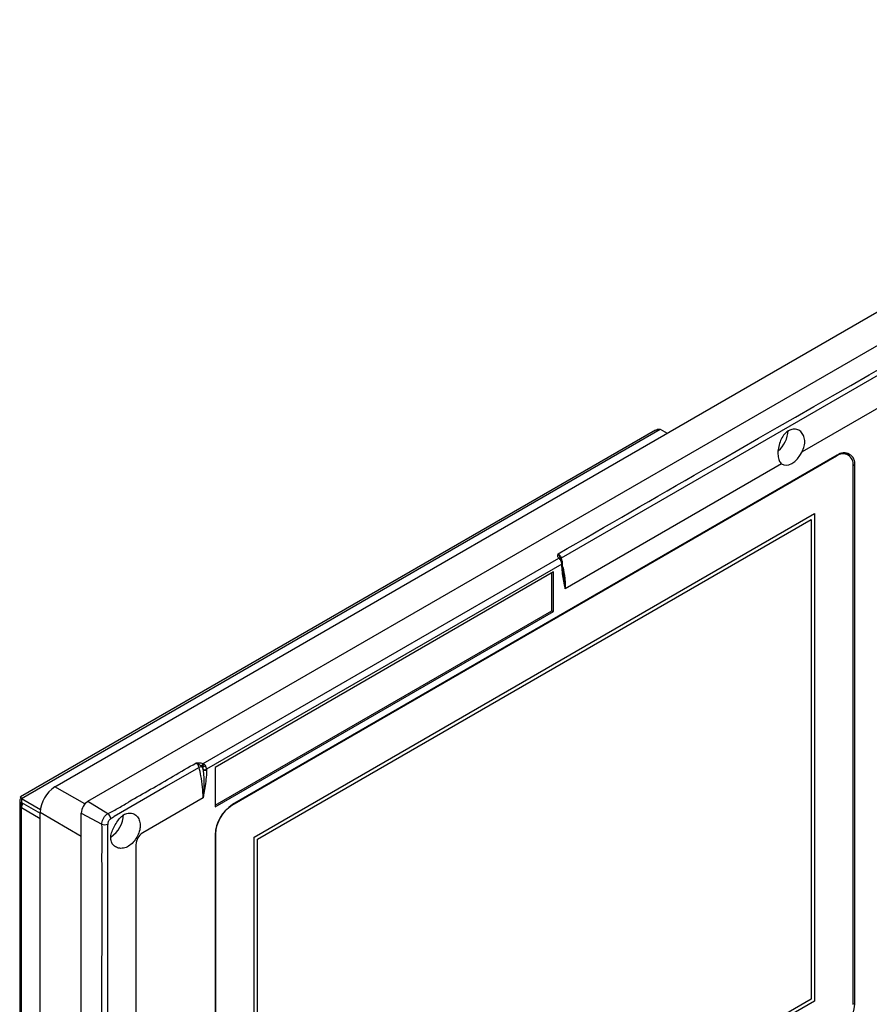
# Model space of a CAD drawing. Header units: millimetres. Extents: x 7143 to 9546, y -1575 to -869.
# Tile 84 of 94: x 8876 to 9052, y -1137 to -934. Entities that reach past the tile are written whole.
import ezdxf

# ---------------------------------------------------------------- set-up
doc = ezdxf.new("R2010")
doc.units = ezdxf.units.MM
doc.header["$LTSCALE"] = 3

msp = doc.modelspace()

# ---------------------------------------------------------------- linework, layer by layer
at = {"linetype": 'Continuous', "lineweight": 30}
for p, q in [((8890.45, -1095.25), (9170.47, -933.6)), ((8883.59, -1092.28), (9150.17, -938.39)), ((9170.47, -946.66), (9038.23, -1023)), ((9007.87, -1018.49), (8876.49, -1094.33)), ((8876.66, -1094.64), (9008.89, -1018.3)), ((9008.89, -1018.3), (9010.31, -1019.13)), ((9045.39, -1023.86), (8920.24, -1096.11)), ((9045.52, -1023.69), (8920.36, -1095.94)), ((9045.39, -1023.86), (9045.31, -1023.81)), ((9047.79, -1023.62), (9047.06, -1023.2)), ((9047.37, -1023.38), (9047.26, -1023.2)), ((9034, -1025.44), (8989.23, -1051.28)), ((9048.78, -1025.57), (9049.13, -1025.77)), ((9048.79, -1137.28), (9048.79, -1025.82)), ((9049.13, -1137.23), (9049.13, -1025.77)), ((8924.83, -1102.69), (9040.8, -1035.74)), ((9040.8, -1035.74), (9040.8, -1136.58)), ((8925.54, -1103.1), (9040.09, -1036.97)), ((9040.09, -1036.97), (9040.09, -1136.18)), ((8914.28, -1087.43), (8987.87, -1044.95)), ((8988.53, -1046.18), (8914.99, -1088.63)), ((8988.05, -1045.12), (8987.87, -1044.95)), ((8988.4, -1044.99), (8988.45, -1045.3)), ((8988.53, -1046.27), (8988.53, -1046.18)), ((8988.67, -1046.07), (8988.67, -1045.97)), ((8986.76, -1047.81), (8916.76, -1088.23)), ((8986.48, -1055.82), (8986.48, -1047.98)), ((8986.76, -1055.98), (8986.76, -1047.81)), ((8988.85, -1048.25), (8988.83, -1048.1)), ((8916.76, -1096.06), (8986.48, -1055.82)), ((8916.76, -1096.39), (8986.76, -1055.98)), ((8986.48, -1055.82), (8986.76, -1055.98)), ((8914.08, -1088.12), (8914.01, -1088.04)), ((8914.17, -1088.26), (8914.28, -1088.74)), ((8914.28, -1087.43), (8914.51, -1087.59)), ((8914.28, -1088.74), (8914.28, -1088.63)), ((8914.99, -1088.63), (8914.99, -1088.74)), ((8916.76, -1088.23), (8916.76, -1096.39)), ((8889.8, -1095.8), (8883.59, -1092.28)), ((8876.31, -1095.13), (8876.31, -1194.42)), ((8876.66, -1094.64), (8876.66, -1095.46)), ((8876.66, -1094.64), (8880.61, -1096.92)), ((8876.66, -1094.64), (8876.97, -1094.82)), ((8876.66, -1095.46), (8880.56, -1097.71)), ((8876.8, -1095.54), (8876.66, -1095.62)), ((8890.45, -1095.25), (8894.58, -1097.8)), ((8914.28, -1094.55), (8901.77, -1101.78)), ((8876.66, -1096.6), (8876.66, -1095.62)), ((8876.66, -1193.93), (8876.66, -1096.6)), ((8880.56, -1098.85), (8876.66, -1096.6)), ((8880.56, -1236.34), (8880.56, -1097.53)), ((8889.04, -1102.51), (8880.56, -1097.53)), ((8920.24, -1096.11), (8920.16, -1096.07)), ((8889.04, -1257.74), (8889.04, -1097.7)), ((8889.04, -1097.7), (8893.32, -1100)), ((8916.84, -1101.99), (8916.76, -1101.95)), ((8916.76, -1102.19), (8916.76, -1213.65)), ((8916.84, -1101.99), (8916.84, -1213.45)), ((8924.83, -1203.53), (8924.83, -1102.69)), ((8925.54, -1202.31), (8925.54, -1103.1)), ((8900.35, -1104.23), (8900.35, -1154.04)), ((9040.09, -1136.18), (8925.54, -1202.31)), ((9040.8, -1136.58), (8924.83, -1203.53)), ((9048.79, -1137.03), (9049.13, -1137.23))]:
    msp.add_line(p, q, dxfattribs=at)
at = {"linetype": 'Continuous', "lineweight": 30, "flags": 128}
for points in [[(9174.67, -937.46), (9174.67, -937.46), (9173.25, -938.28), (9167.6, -941.54), (9144.97, -954.61), (9054.46, -1006.85), (8988.4, -1044.99)], [(9034, -1025.44), (9034.43, -1025.67), (9034.95, -1025.74), (9035.52, -1025.63), (9036.12, -1025.36), (9036.71, -1024.94), (9037.28, -1024.39), (9037.8, -1023.73), (9038.23, -1023)], [(8988.32, -1045.12), (8988.32, -1045.11), (8988.28, -1045.09), (8988.24, -1045.08), (8988.18, -1045.08), (8988.12, -1045.09), (8988.05, -1045.12)], [(8988.18, -1044.97), (8988.21, -1044.99), (8988.22, -1045)], [(8913.44, -1088.26), (8912.38, -1088.88), (8906.73, -1092.14), (8895.89, -1098.4), (8895.89, -1098.4)], [(8894.49, -1100.86), (8894.49, -1100.86), (8894.49, -1102.49), (8894.49, -1109.02), (8894.49, -1135.15), (8894.49, -1150.3), (8894.49, -1156.46)]]:
    msp.add_lwpolyline(points, dxfattribs=at)
at = {"linetype": 'Continuous', "lineweight": 30}
for centre, radius, start, end in [((9029.28, -1018.25), 6.07, 311.5084, 357.2528), ((9046.72, -1025.49), 2.1, 350.7861, 129.2038), ((9046.93, -1025.42), 2.23, 350.786, 129.2036), ((8988, -1045.27), 0.345, 60.2518, 112.8501), ((8988.61, -1045.39), 0.447, 118.197, 136.1857), ((8990.21, -1048.64), 3.7, 117.6081, 120.8804), ((8987.08, -1046.23), 1.45, 1.9961, 31.5823), ((8988.42, -1045.95), 0.251, 294.3751, 354.2983), ((8988.43, -1046.04), 0.247, 293.7919, 355.202), ((8914.02, -1089.31), 1.2, 86.9963, 118.84), ((8915.08, -1088.15), 1.07, 138.1061, 174.3733), ((8915.4, -1088.73), 1.46, 128.178, 155.0624), ((8921.13, -1098.93), 12.73, 119.9898, 123.1263), ((8913.55, -1088.66), 0.73, 2.0718, 32.4112), ((8914.63, -1087.95), 0.768, 242.6088, 297.3908), ((8914.63, -1088.06), 0.768, 242.6088, 297.3908), ((8913.53, -1088.68), 1.46, 2.0706, 32.4129), ((8887.14, -1097.83), 6.58, 122.6054, 177.3944), ((8876.85, -1095.13), 0.524, 110.7833, 249.2152), ((8892.11, -1097.84), 3.07, 122.6054, 177.3951), ((8878.47, -1096.68), 1.8, 145.0692, 177.561), ((8924.59, -1102.54), 7.84, 122.6054, 177.3945), ((8924.21, -1102.33), 7.38, 122.6053, 177.3945), ((8893.45, -1099.12), 1.74, 8.4952, 49.2236), ((8891.83, -1097.69), 5.98, 304.232, 357.5479), ((8893.89, -1098.35), 1.74, 250.9589, 291.5932), ((8903.42, -1104.37), 3.07, 122.6052, 177.3948), ((9041.3, -1136.87), 7.84, 302.6054, 357.3946)]:
    msp.add_arc(centre, radius, start, end, dxfattribs=at)
for points, knots in [([(8987.76, -1044.07), (8997.77, -1038.28), (9048.3, -1009.06), (9108.36, -975.21), (9158.23, -945.28), (9170.43, -938.8), (9173.21, -937.03), (9174.6, -936.15)], [0, 0, 0, 0, 0.160834, 0.811738, 0.953114, 0.97659, 1, 1, 1, 1]), ([(9007.87, -1018.5), (9008.02, -1018.42), (9008.33, -1018.27), (9008.7, -1018.29), (9008.89, -1018.3)], [0, 0, 0, 0, 0.478145, 1, 1, 1, 1]), ([(9038.23, -1023), (9038.4, -1022.6), (9038.74, -1021.81), (9038.84, -1020.6), (9038.59, -1019.54), (9038, -1018.72), (9037.15, -1018.26), (9036.16, -1018.25), (9035.2, -1018.68), (9034.38, -1019.5), (9033.75, -1020.59), (9033.35, -1021.86), (9033.19, -1023.16), (9033.31, -1024.32), (9033.61, -1025.07), (9033.9, -1025.35), (9034, -1025.44)], [0, 0, 0, 0, 0.073123, 0.146254, 0.219342, 0.293647, 0.369574, 0.445312, 0.518447, 0.589379, 0.660985, 0.73527, 0.811387, 0.88683, 0.960529, 1, 1, 1, 1]), ([(8987.68, -1044.44), (8987.68, -1044.38), (8987.7, -1044.26), (8987.74, -1044.13), (8987.76, -1044.07), (8987.76, -1044.07)], [0, 0, 0, 0, 0.470947, 0.990041, 1, 1, 1, 1]), ([(8987.87, -1044.95), (8987.8, -1044.86), (8987.68, -1044.69), (8987.68, -1044.51), (8987.68, -1044.44)], [0, 0, 0, 0, 0.579565, 1, 1, 1, 1]), ([(8987.76, -1044.07), (8987.83, -1044.12), (8987.96, -1044.21), (8988.14, -1044.43), (8988.3, -1044.68), (8988.37, -1044.89), (8988.4, -1044.99)], [0, 0, 0, 0, 0.267606, 0.44217, 0.721086, 1, 1, 1, 1]), ([(8987.76, -1044.07), (8987.76, -1044.07), (8987.81, -1044.14), (8987.97, -1044.37), (8988.07, -1044.71), (8988.17, -1044.92), (8988.18, -1044.94)], [0, 0, 0, 0, 0.005698, 0.348267, 0.917156, 1, 1, 1, 1]), ([(8988.31, -1045.47), (8988.25, -1045.38), (8988.17, -1045.25), (8988.08, -1045.15), (8988.05, -1045.12)], [0, 0, 0, 0, 0.722242, 1, 1, 1, 1]), ([(8988.25, -1045.04), (8988.23, -1045.01), (8988.19, -1044.97), (8988.18, -1044.95), (8988.18, -1044.95)], [0, 0, 0, 0, 0.55182, 1, 1, 1, 1]), ([(8988.33, -1045.13), (8988.32, -1045.12), (8988.28, -1045.07), (8988.24, -1045.02), (8988.21, -1044.99)], [0, 0, 0, 0, 0.263836, 1, 1, 1, 1]), ([(8988.5, -1045.37), (8988.48, -1045.34), (8988.43, -1045.25), (8988.36, -1045.17), (8988.32, -1045.12)], [0, 0, 0, 0, 0.31694, 1, 1, 1, 1]), ([(8988.67, -1045.97), (8988.67, -1045.87), (8988.65, -1045.66), (8988.55, -1045.46), (8988.5, -1045.36)], [0, 0, 0, 0, 0.490832, 1, 1, 1, 1]), ([(8989.23, -1051.28), (8989.23, -1051.28), (8989.2, -1051.13), (8988.97, -1050), (8988.62, -1048.42), (8988.55, -1046.8), (8988.53, -1046.27)], [0, 0, 0, 0, 0.004355, 0.095117, 0.701857, 1, 1, 1, 1]), ([(8988.87, -1048.25), (8988.84, -1048.05), (8988.73, -1047.39), (8988.66, -1046.66), (8988.68, -1046.1), (8988.68, -1046.07)], [0, 0, 0, 0, 0.281792, 0.951612, 1, 1, 1, 1]), ([(8988.72, -1046.78), (8988.88, -1047.57), (8989.14, -1048.83), (8989.22, -1050.3), (8989.23, -1051.01), (8989.23, -1051.28)], [0, 0, 0, 0, 0.503927, 0.809435, 1, 1, 1, 1]), ([(8989.23, -1051.28), (8989.23, -1051.28), (8989.22, -1051.11), (8989.12, -1050.13), (8988.97, -1049.11), (8988.85, -1048.25)], [0, 0, 0, 0, 0.00777, 0.168535, 1, 1, 1, 1]), ([(8894.58, -1097.8), (8895.35, -1097.4), (8896.89, -1096.61), (8899.69, -1094.85), (8905.09, -1091.82), (8909.67, -1089.15), (8912.8, -1087.33)], [0, 0, 0, 0, 0.1203202, 0.2409537, 0.4820514, 1, 1, 1, 1]), ([(8912.8, -1087.33), (8912.8, -1087.33), (8912.91, -1087.32), (8913.12, -1087.31), (8913.33, -1087.3), (8913.43, -1087.3)], [0, 0, 0, 0, 0.009997, 0.545379, 1, 1, 1, 1]), ([(8913.44, -1088.26), (8913.41, -1088.16), (8913.36, -1088), (8913.22, -1087.74), (8913.04, -1087.51), (8912.88, -1087.39), (8912.8, -1087.33)], [0, 0, 0, 0, 0.270031, 0.44402, 0.722005, 1, 1, 1, 1]), ([(8914.01, -1088.04), (8913.92, -1087.97), (8913.64, -1087.78), (8913.24, -1087.51), (8912.92, -1087.37), (8912.8, -1087.33), (8912.8, -1087.33)], [0, 0, 0, 0, 0.255124, 0.710109, 0.995386, 1, 1, 1, 1]), ([(8913.43, -1087.3), (8913.55, -1087.3), (8913.85, -1087.31), (8914.12, -1087.39), (8914.28, -1087.43)], [0, 0, 0, 0, 0.4241326, 1, 1, 1, 1]), ([(8914.28, -1094.55), (8914.28, -1094.55), (8914.28, -1093.83), (8914.2, -1092.32), (8913.89, -1090.2), (8913.58, -1088.83), (8913.44, -1088.26)], [0, 0, 0, 0, 0.000008, 0.369421, 0.740193, 1, 1, 1, 1]), ([(8914.17, -1088.26), (8914.15, -1088.22), (8914.12, -1088.17), (8914.09, -1088.13), (8914.08, -1088.12)], [0, 0, 0, 0, 0.804675, 1, 1, 1, 1]), ([(8914.99, -1088.74), (8914.99, -1088.83), (8914.98, -1090.02), (8914.74, -1091.78), (8914.44, -1093.63), (8914.32, -1094.33), (8914.29, -1094.53), (8914.28, -1094.55)], [0, 0, 0, 0, 0.046698, 0.647776, 0.897309, 0.98859, 1, 1, 1, 1]), ([(8914.28, -1088.74), (8914.33, -1089.22), (8914.48, -1090.87), (8914.42, -1092.83), (8914.3, -1094.27), (8914.28, -1094.55)], [0, 0, 0, 0, 0.248127, 0.849765, 1, 1, 1, 1]), ([(8914.51, -1087.59), (8914.53, -1087.61), (8914.62, -1087.69), (8914.7, -1087.81), (8914.76, -1087.9)], [0, 0, 0, 0, 0.2146495, 1, 1, 1, 1]), ([(8876.66, -1094.64), (8876.62, -1094.55), (8876.54, -1094.37), (8876.47, -1094.31), (8876.49, -1094.4), (8876.61, -1094.56), (8876.66, -1094.64)], [0, 0, 0, 0, 0.2500032, 0.4999996, 0.7499951, 1, 1, 1, 1]), ([(8914.28, -1094.55), (8914.28, -1094.55), (8914.28, -1094.55), (8914.28, -1094.55), (8914.28, -1094.55)], [0, 0, 0, 0, 0.740762, 1, 1, 1, 1]), ([(8893.32, -1100), (8893.32, -1099.83), (8893.34, -1099.48), (8893.54, -1098.91), (8893.86, -1098.4), (8894.23, -1098.01), (8894.48, -1097.86), (8894.58, -1097.8)], [0, 0, 0, 0, 0.211849, 0.42417, 0.636069, 0.847645, 1, 1, 1, 1]), ([(8895.17, -1098.86), (8895.12, -1098.89), (8894.99, -1098.97), (8894.81, -1099.17), (8894.65, -1099.42), (8894.54, -1099.7), (8894.53, -1099.88), (8894.53, -1099.97)], [0, 0, 0, 0, 0.14997, 0.362323, 0.577133, 0.791001, 1, 1, 1, 1]), ([(8901.24, -1099.92), (8901.16, -1099.56), (8901.02, -1098.82), (8900.36, -1098.04), (8899.49, -1097.63), (8898.5, -1097.67), (8897.55, -1098.15), (8896.78, -1099.02), (8896.06, -1100.08), (8895.5, -1101.23), (8895.12, -1102.33), (8895.15, -1103.39), (8895.57, -1104.25), (8896.3, -1104.83), (8897.26, -1105.05), (8898.33, -1104.84), (8899.37, -1104.21), (8900.23, -1103.25), (8900.89, -1102.1), (8901.26, -1100.94), (8901.24, -1100.24), (8901.24, -1099.92)], [0, 0, 0, 0, 0.054236, 0.108437, 0.163438, 0.217997, 0.270575, 0.321804, 0.374453, 0.425817, 0.477565, 0.530554, 0.581738, 0.63406, 0.688345, 0.743392, 0.7975, 0.85047, 0.903206, 0.95655, 1, 1, 1, 1]), ([(8895.89, -1098.4), (8895.89, -1098.4), (8895.68, -1098.6), (8895.42, -1098.73), (8895.17, -1098.86)], [0, 0, 0, 0, 0.000062, 1, 1, 1, 1]), ([(8945.3, -1231.85), (8980.66, -1211.44), (9041.34, -1176.4), (9114.77, -1134.04), (9154.24, -1111.21), (9169.67, -1102.33), (9172.78, -1100.51), (9174.55, -1099.53), (9175.01, -1099.13), (9175.08, -1099.06)], [0, 0, 0, 0, 0.461565, 0.792136, 0.957422, 0.978083, 0.992509, 0.998822, 1, 1, 1, 1]), ([(8893.36, -1156.37), (8893.35, -1144.83), (8893.32, -1129.4), (8893.4, -1112.35), (8893.32, -1105.88), (8893.44, -1102.58), (8893.36, -1100.86), (8893.32, -1100)], [0, 0, 0, 0, 0.613439, 0.820959, 0.910459, 0.955291, 1, 1, 1, 1]), ([(8894.53, -1099.97), (8894.51, -1100.28), (8894.5, -1100.59), (8894.49, -1100.86), (8894.49, -1100.86)], [0, 0, 0, 0, 0.999941, 1, 1, 1, 1])]:
    msp.add_open_spline(points, degree=3, knots=knots, dxfattribs=at)

doc.saveas('drawing.dxf')
